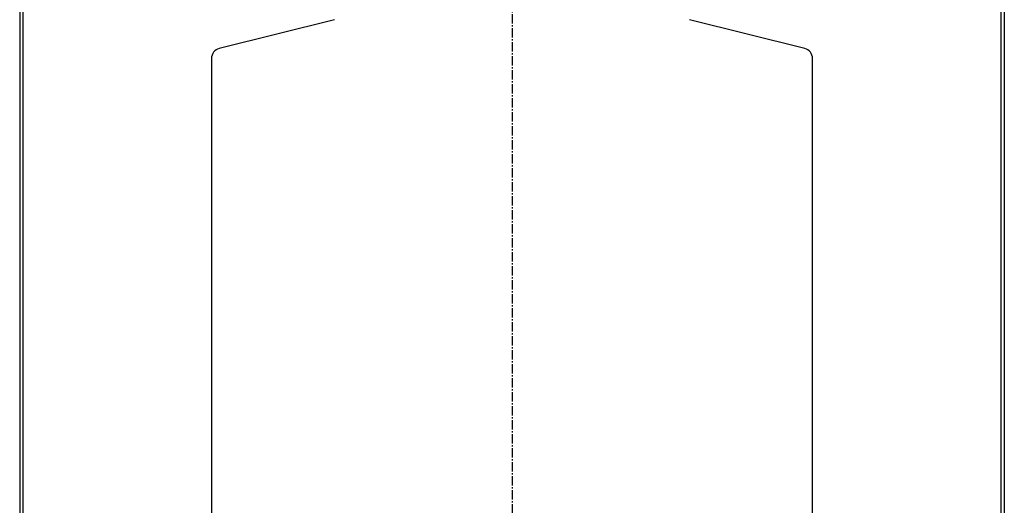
# Model space of a CAD drawing. Extents: x -72 to 51457, y 0 to 26838.
# Tile 163 of 203: x 7685 to 8635, y 13299 to 13767. Entities that reach past the tile are written whole.
import ezdxf

# ---------------------------------------------------------------- set-up
doc = ezdxf.new("R2010")
doc.units = 0
doc.header["$LTSCALE"] = 12
doc.linetypes.add('CHAIN_THIN', pattern=[1.125, 0.75, -0.125, 0.125, -0.125])
doc.linetypes.add('SOLID_THIN', pattern=[0])
doc.layers.get('0').update_dxf_attribs({"linetype": 'CONTINUOUS'})

# ---------------------------------------------------------------- blocks, each defined once
blk = doc.blocks.new('Vela_Front')
at = {"color": 7, "linetype": 'CHAIN_THIN', "lineweight": 25}
blk.add_line((8159.76, 15338.57), (8159.76, 12383.57), dxfattribs=at)
at = {"color": 7, "linetype": 'SOLID_THIN', "lineweight": 25}
for p, q in [((7684.76, 15038.57), (7684.76, 12638.57)), ((8634.76, 15038.57), (8634.76, 12638.57)), ((7687.76, 13836.72), (7687.76, 12643.43)), ((8631.76, 12643.43), (8631.76, 13836.72)), ((7988.56, 13767.27), (7877.33, 13739.47)), ((8442.18, 13739.47), (8330.95, 13767.27)), ((7869.76, 13729.76), (7869.76, 13205.38)), ((8449.76, 13205.38), (8449.76, 13729.76))]:
    blk.add_line(p, q, dxfattribs=at)
for centre, start, end in [((7879.76, 13729.76), 104.03624, 180), ((8439.76, 13729.76), 0, 75.96376)]:
    blk.add_arc(centre, 10, start, end, dxfattribs=at)

msp = doc.modelspace()

# ---------------------------------------------------------------- block references
at = {"lineweight": 0}
msp.add_blockref('Vela_Front', (0, 0), dxfattribs=at)

doc.saveas('drawing.dxf')
